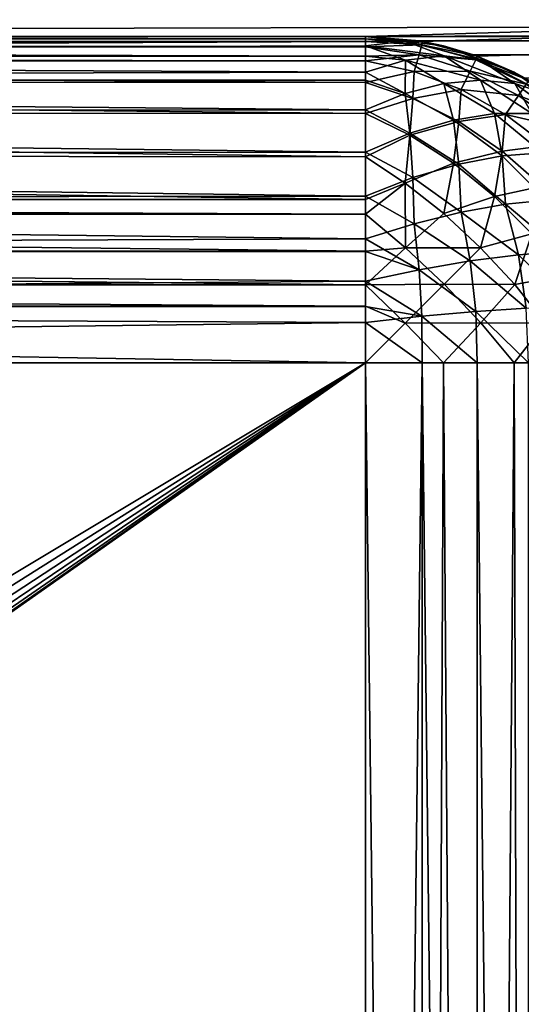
# Model space of a CAD drawing. Extents: x -547 to 547, y 0 to 578.
# Tile 213 of 256: x -351.06 to -349.52, y 564.04 to 567.05. Entities that reach past the tile are written whole.
import ezdxf

# ---------------------------------------------------------------- set-up
doc = ezdxf.new("R2010")
doc.units = 0
doc.header["$LTSCALE"] = 65.185185
for name, color, linetype in [('100', 7, 'CONTINUOUS'), ('101', 7, 'CONTINUOUS'), ('116', 7, 'CONTINUOUS'), ('120', 7, 'CONTINUOUS'), ('123', 7, 'CONTINUOUS'), ('127', 7, 'CONTINUOUS'), ('131', 7, 'CONTINUOUS'), ('135', 7, 'CONTINUOUS'), ('139', 7, 'CONTINUOUS'), ('143', 7, 'CONTINUOUS'), ('20', 7, 'CONTINUOUS'), ('3', 7, 'CONTINUOUS'), ('332', 7, 'CONTINUOUS'), ('335', 7, 'CONTINUOUS'), ('66', 7, 'CONTINUOUS'), ('67', 7, 'CONTINUOUS'), ('9', 7, 'CONTINUOUS'), ('92', 7, 'CONTINUOUS'), ('93', 7, 'CONTINUOUS'), ('94', 7, 'CONTINUOUS'), ('95', 7, 'CONTINUOUS'), ('96', 7, 'CONTINUOUS')]:
    doc.layers.add(name, color=color, linetype=linetype)

msp = doc.modelspace()

# ---------------------------------------------------------------- linework, layer by layer
at = {"layer": '100', "color": 7, "linetype": 'CONTINUOUS'}
for points in [[(-350, 566.9922, -49.0243), (-350, 567, -48.9), (-349.8264, 566.9848, -48.9), (-350, 566.9922, -49.0243)], [(-350, 566.9849, -49.0732), (-350, 566.9922, -49.0243), (-349.827, 566.9745, -49.0431), (-350, 566.9849, -49.0732)], [(-350, 566.9922, -49.0243), (-349.8264, 566.9848, -48.9), (-349.827, 566.9745, -49.0431), (-350, 566.9922, -49.0243)], [(-350, 566.968, -49.151), (-350, 566.9849, -49.0732), (-349.827, 566.9745, -49.0431), (-350, 566.968, -49.151)], [(-349.8264, 566.9848, -48.9), (-349.658, 566.9397, -48.9), (-349.827, 566.9745, -49.0431), (-349.8264, 566.9848, -48.9)], [(-350, 566.968, -49.151), (-349.827, 566.9745, -49.0431), (-349.8353, 566.9441, -49.1855), (-350, 566.968, -49.151)], [(-350, 566.9398, -49.2417), (-350, 566.968, -49.151), (-349.8353, 566.9441, -49.1855), (-350, 566.9398, -49.2417)], [(-349.827, 566.9745, -49.0431), (-349.6621, 566.9279, -49.0578), (-349.8353, 566.9441, -49.1855), (-349.827, 566.9745, -49.0431)], [(-349.827, 566.9745, -49.0431), (-349.658, 566.9397, -48.9), (-349.6621, 566.9279, -49.0578), (-349.827, 566.9745, -49.0431)], [(-350, 566.9251, -49.2798), (-350, 566.9398, -49.2417), (-349.8353, 566.9441, -49.1855), (-350, 566.9251, -49.2798)], [(-349.8504, 566.8924, -49.3257), (-350, 566.9251, -49.2798), (-349.8353, 566.9441, -49.1855), (-349.8504, 566.8924, -49.3257)], [(-350, 566.8594, -49.4113), (-350, 566.9251, -49.2798), (-349.8504, 566.8924, -49.3257), (-350, 566.8594, -49.4113)], [(-349.6789, 566.8939, -49.2129), (-349.8504, 566.8924, -49.3257), (-349.8353, 566.9441, -49.1855), (-349.6789, 566.8939, -49.2129)], [(-349.6621, 566.9279, -49.0578), (-349.6789, 566.8939, -49.2129), (-349.8353, 566.9441, -49.1855), (-349.6621, 566.9279, -49.0578)], [(-349.6621, 566.9279, -49.0578), (-349.5073, 566.8538, -49.0679), (-349.6789, 566.8939, -49.2129), (-349.6621, 566.9279, -49.0578)], [(-349.658, 566.9397, -48.9), (-349.5, 566.866, -48.9), (-349.6621, 566.9279, -49.0578), (-349.658, 566.9397, -48.9)], [(-349.6621, 566.9279, -49.0578), (-349.5, 566.866, -48.9), (-349.5073, 566.8538, -49.0679), (-349.6621, 566.9279, -49.0578)], [(-349.8545, 566.8103, -49.4677), (-350, 566.8594, -49.4113), (-349.8504, 566.8924, -49.3257), (-349.8545, 566.8103, -49.4677)], [(-349.707, 566.8372, -49.3618), (-349.8545, 566.8103, -49.4677), (-349.8504, 566.8924, -49.3257), (-349.707, 566.8372, -49.3618)], [(-349.707, 566.8372, -49.3618), (-349.8504, 566.8924, -49.3257), (-349.6789, 566.8939, -49.2129), (-349.707, 566.8372, -49.3618)], [(-349.5313, 566.8188, -49.2315), (-349.707, 566.8372, -49.3618), (-349.6789, 566.8939, -49.2129), (-349.5313, 566.8188, -49.2315)], [(-349.5073, 566.8538, -49.0679), (-349.5313, 566.8188, -49.2315), (-349.6789, 566.8939, -49.2129), (-349.5073, 566.8538, -49.0679)], [(-350, 566.7641, -49.5451), (-350, 566.8594, -49.4113), (-349.8545, 566.8103, -49.4677), (-350, 566.7641, -49.5451)], [(-349.7138, 566.7395, -49.5093), (-349.8545, 566.8103, -49.4677), (-349.707, 566.8372, -49.3618), (-349.7138, 566.7395, -49.5093)], [(-349.5709, 566.7612, -49.3863), (-349.7138, 566.7395, -49.5093), (-349.707, 566.8372, -49.3618), (-349.5709, 566.7612, -49.3863)], [(-349.5709, 566.7612, -49.3863), (-349.707, 566.8372, -49.3618), (-349.5313, 566.8188, -49.2315), (-349.5709, 566.7612, -49.3863)], [(-349.5073, 566.8538, -49.0679), (-349.367, 566.7546, -49.073), (-349.5313, 566.8188, -49.2315), (-349.5073, 566.8538, -49.0679)], [(-349.8634, 566.6973, -49.6037), (-350, 566.7641, -49.5451), (-349.8545, 566.8103, -49.4677), (-349.8634, 566.6973, -49.6037)], [(-349.7138, 566.7395, -49.5093), (-349.8634, 566.6973, -49.6037), (-349.8545, 566.8103, -49.4677), (-349.7138, 566.7395, -49.5093)], [(-349.3968, 566.721, -49.241), (-349.5709, 566.7612, -49.3863), (-349.5313, 566.8188, -49.2315), (-349.3968, 566.721, -49.241)], [(-349.367, 566.7546, -49.073), (-349.3968, 566.721, -49.241), (-349.5313, 566.8188, -49.2315), (-349.367, 566.7546, -49.073)], [(-350, 566.6312, -49.6757), (-350, 566.7641, -49.5451), (-349.8634, 566.6973, -49.6037), (-350, 566.6312, -49.6757)], [(-349.7306, 566.6119, -49.6437), (-349.8634, 566.6973, -49.6037), (-349.7138, 566.7395, -49.5093), (-349.7306, 566.6119, -49.6437)], [(-349.5806, 566.6491, -49.5346), (-349.7306, 566.6119, -49.6437), (-349.7138, 566.7395, -49.5093), (-349.5806, 566.6491, -49.5346)], [(-349.5806, 566.6491, -49.5346), (-349.7138, 566.7395, -49.5093), (-349.5709, 566.7612, -49.3863), (-349.5806, 566.6491, -49.5346)], [(-349.4455, 566.6661, -49.3987), (-349.5806, 566.6491, -49.5346), (-349.5709, 566.7612, -49.3863), (-349.4455, 566.6661, -49.3987)], [(-349.4455, 566.6661, -49.3987), (-349.5709, 566.7612, -49.3863), (-349.3968, 566.721, -49.241), (-349.4455, 566.6661, -49.3987)], [(-349.8781, 566.5509, -49.7256), (-350, 566.6312, -49.6757), (-349.8634, 566.6973, -49.6037), (-349.8781, 566.5509, -49.7256)], [(-349.7306, 566.6119, -49.6437), (-349.8781, 566.5509, -49.7256), (-349.8634, 566.6973, -49.6037), (-349.7306, 566.6119, -49.6437)], [(-349.605, 566.5102, -49.6639), (-349.7306, 566.6119, -49.6437), (-349.5806, 566.6491, -49.5346), (-349.605, 566.5102, -49.6639)], [(-349.4586, 566.5414, -49.5432), (-349.605, 566.5102, -49.6639), (-349.5806, 566.6491, -49.5346), (-349.4586, 566.5414, -49.5432)], [(-349.4586, 566.5414, -49.5432), (-349.5806, 566.6491, -49.5346), (-349.4455, 566.6661, -49.3987), (-349.4586, 566.5414, -49.5432)], [(-350, 566.5002, -49.7659), (-350, 566.6312, -49.6757), (-349.8781, 566.5509, -49.7256), (-350, 566.5002, -49.7659)], [(-349.7597, 566.4574, -49.7562), (-349.8781, 566.5509, -49.7256), (-349.7306, 566.6119, -49.6437), (-349.7597, 566.4574, -49.7562)], [(-349.605, 566.5102, -49.6639), (-349.7597, 566.4574, -49.7562), (-349.7306, 566.6119, -49.6437), (-349.605, 566.5102, -49.6639)], [(-350, 566.4553, -49.7903), (-350, 566.5002, -49.7659), (-349.8781, 566.5509, -49.7256), (-350, 566.4553, -49.7903)], [(-349.8772, 566.3531, -49.8275), (-350, 566.4553, -49.7903), (-349.8781, 566.5509, -49.7256), (-349.8772, 566.3531, -49.8275)], [(-349.7597, 566.4574, -49.7562), (-349.8772, 566.3531, -49.8275), (-349.8781, 566.5509, -49.7256), (-349.7597, 566.4574, -49.7562)], [(-349.4898, 566.395, -49.6639), (-349.605, 566.5102, -49.6639), (-349.4586, 566.5414, -49.5432), (-349.4898, 566.395, -49.6639)], [(-349.647, 566.353, -49.7665), (-349.7597, 566.4574, -49.7562), (-349.605, 566.5102, -49.6639), (-349.647, 566.353, -49.7665)], [(-349.4898, 566.395, -49.6639), (-349.647, 566.353, -49.7665), (-349.605, 566.5102, -49.6639), (-349.4898, 566.395, -49.6639)], [(-350, 566.3421, -49.8397), (-350, 566.4553, -49.7903), (-349.8772, 566.3531, -49.8275), (-350, 566.3421, -49.8397)], [(-349.647, 566.353, -49.7665), (-349.8772, 566.3531, -49.8275), (-349.7597, 566.4574, -49.7562), (-349.647, 566.353, -49.7665)], [(-349.5426, 566.2403, -49.7562), (-349.647, 566.353, -49.7665), (-349.4898, 566.395, -49.6639), (-349.5426, 566.2403, -49.7562)], [(-349.3881, 566.2694, -49.6437), (-349.5426, 566.2403, -49.7562), (-349.4898, 566.395, -49.6639), (-349.3881, 566.2694, -49.6437)], [(-350, 566.2394, -49.8709), (-350, 566.3421, -49.8397), (-349.8772, 566.3531, -49.8275), (-350, 566.2394, -49.8709)], [(-349.7589, 566.2411, -49.8401), (-350, 566.2394, -49.8709), (-349.8772, 566.3531, -49.8275), (-349.7589, 566.2411, -49.8401)], [(-349.7589, 566.2411, -49.8401), (-349.8772, 566.3531, -49.8275), (-349.647, 566.353, -49.7665), (-349.7589, 566.2411, -49.8401)], [(-349.5426, 566.2403, -49.7562), (-349.7589, 566.2411, -49.8401), (-349.647, 566.353, -49.7665), (-349.5426, 566.2403, -49.7562)], [(-349.4491, 566.1219, -49.7256), (-349.5426, 566.2403, -49.7562), (-349.3881, 566.2694, -49.6437), (-349.4491, 566.1219, -49.7256)], [(-349.8781, 566.1219, -49.885), (-350, 566.2394, -49.8709), (-349.7589, 566.2411, -49.8401), (-349.8781, 566.1219, -49.885)], [(-350, 566.1737, -49.8848), (-350, 566.2394, -49.8709), (-349.8781, 566.1219, -49.885), (-350, 566.1737, -49.8848)], [(-349.6469, 566.1228, -49.8275), (-349.8781, 566.1219, -49.885), (-349.7589, 566.2411, -49.8401), (-349.6469, 566.1228, -49.8275)], [(-349.6469, 566.1228, -49.8275), (-349.7589, 566.2411, -49.8401), (-349.5426, 566.2403, -49.7562), (-349.6469, 566.1228, -49.8275)], [(-349.4491, 566.1219, -49.7256), (-349.6469, 566.1228, -49.8275), (-349.5426, 566.2403, -49.7562), (-349.4491, 566.1219, -49.7256)], [(-350, 566, -49.9), (-350, 566.1737, -49.8848), (-349.8781, 566.1219, -49.885), (-350, 566, -49.9)], [(-349.7606, 566, -49.8709), (-350, 566, -49.9), (-349.8781, 566.1219, -49.885), (-349.7606, 566, -49.8709)], [(-349.7606, 566, -49.8709), (-349.8781, 566.1219, -49.885), (-349.6469, 566.1228, -49.8275), (-349.7606, 566, -49.8709)], [(-349.5447, 566, -49.7903), (-349.7606, 566, -49.8709), (-349.6469, 566.1228, -49.8275), (-349.5447, 566, -49.7903)], [(-349.5447, 566, -49.7903), (-349.6469, 566.1228, -49.8275), (-349.4491, 566.1219, -49.7256), (-349.5447, 566, -49.7903)], [(-349.357, 566, -49.6659), (-349.5447, 566, -49.7903), (-349.4491, 566.1219, -49.7256), (-349.357, 566, -49.6659)], [(-350, 566, -49.9), (-349.7606, 566, -49.8709), (-349.8263, 566, -49.8848), (-350, 566, -49.9)], [(-349.5447, 566, -49.7903), (-349.6579, 566, -49.8397), (-349.7606, 566, -49.8709), (-349.5447, 566, -49.7903)], [(-349.357, 566, -49.6659), (-349.4998, 566, -49.7659), (-349.5447, 566, -49.7903), (-349.357, 566, -49.6659)]]:
    msp.add_3dface(points, dxfattribs=at)
at = {"layer": '101', "color": 7, "linetype": 'CONTINUOUS'}
for points in [[(-350, 567, 41.9), (-349.7606, 566.9709, 41.9), (-349.8263, 566.9848, 41.9), (-350, 567, 41.9)], [(-349.7606, 566.9709, 41.9), (-350, 567, 41.9), (-349.8781, 566.985, 42.0219), (-349.7606, 566.9709, 41.9)], [(-350, 567, 41.9), (-350, 566.9848, 42.0737), (-349.8781, 566.985, 42.0219), (-350, 567, 41.9)], [(-350, 566.9848, 42.0737), (-350, 566.9709, 42.1394), (-349.8781, 566.985, 42.0219), (-350, 566.9848, 42.0737)], [(-349.8781, 566.985, 42.0219), (-350, 566.9709, 42.1394), (-349.7589, 566.9401, 42.1411), (-349.8781, 566.985, 42.0219)], [(-349.7606, 566.9709, 41.9), (-349.8781, 566.985, 42.0219), (-349.6469, 566.9275, 42.0228), (-349.7606, 566.9709, 41.9)], [(-349.6469, 566.9275, 42.0228), (-349.8781, 566.985, 42.0219), (-349.7589, 566.9401, 42.1411), (-349.6469, 566.9275, 42.0228)], [(-350, 566.9709, 42.1394), (-350, 566.9397, 42.2421), (-349.8772, 566.9275, 42.2531), (-350, 566.9709, 42.1394)], [(-349.7589, 566.9401, 42.1411), (-350, 566.9709, 42.1394), (-349.8772, 566.9275, 42.2531), (-349.7589, 566.9401, 42.1411)], [(-349.5447, 566.8903, 41.9), (-349.6579, 566.9397, 41.9), (-349.7606, 566.9709, 41.9), (-349.5447, 566.8903, 41.9)], [(-349.5447, 566.8903, 41.9), (-349.7606, 566.9709, 41.9), (-349.6469, 566.9275, 42.0228), (-349.5447, 566.8903, 41.9)], [(-350, 566.9397, 42.2421), (-350, 566.8903, 42.3553), (-349.8772, 566.9275, 42.2531), (-350, 566.9397, 42.2421)], [(-349.8772, 566.9275, 42.2531), (-350, 566.8903, 42.3553), (-349.8781, 566.8256, 42.4509), (-349.8772, 566.9275, 42.2531)], [(-349.7597, 566.8562, 42.3574), (-349.8772, 566.9275, 42.2531), (-349.8781, 566.8256, 42.4509), (-349.7597, 566.8562, 42.3574)], [(-349.7589, 566.9401, 42.1411), (-349.8772, 566.9275, 42.2531), (-349.647, 566.8665, 42.253), (-349.7589, 566.9401, 42.1411)], [(-349.647, 566.8665, 42.253), (-349.8772, 566.9275, 42.2531), (-349.7597, 566.8562, 42.3574), (-349.647, 566.8665, 42.253)], [(-349.6469, 566.9275, 42.0228), (-349.7589, 566.9401, 42.1411), (-349.5426, 566.8562, 42.1403), (-349.6469, 566.9275, 42.0228)], [(-349.5426, 566.8562, 42.1403), (-349.7589, 566.9401, 42.1411), (-349.647, 566.8665, 42.253), (-349.5426, 566.8562, 42.1403)], [(-349.5447, 566.8903, 41.9), (-349.6469, 566.9275, 42.0228), (-349.4491, 566.8256, 42.0219), (-349.5447, 566.8903, 41.9)], [(-349.4491, 566.8256, 42.0219), (-349.6469, 566.9275, 42.0228), (-349.5426, 566.8562, 42.1403), (-349.4491, 566.8256, 42.0219)], [(-350, 566.8903, 42.3553), (-350, 566.8659, 42.4002), (-349.8781, 566.8256, 42.4509), (-350, 566.8903, 42.3553)], [(-349.357, 566.7659, 41.9), (-349.4998, 566.8659, 41.9), (-349.5447, 566.8903, 41.9), (-349.357, 566.7659, 41.9)], [(-349.357, 566.7659, 41.9), (-349.5447, 566.8903, 41.9), (-349.4491, 566.8256, 42.0219), (-349.357, 566.7659, 41.9)], [(-350, 566.8659, 42.4002), (-350, 566.7757, 42.5312), (-349.8781, 566.8256, 42.4509), (-350, 566.8659, 42.4002)], [(-349.647, 566.8665, 42.253), (-349.7597, 566.8562, 42.3574), (-349.605, 566.7639, 42.4102), (-349.647, 566.8665, 42.253)], [(-349.5426, 566.8562, 42.1403), (-349.647, 566.8665, 42.253), (-349.4898, 566.7639, 42.295), (-349.5426, 566.8562, 42.1403)], [(-349.4898, 566.7639, 42.295), (-349.647, 566.8665, 42.253), (-349.605, 566.7639, 42.4102), (-349.4898, 566.7639, 42.295)], [(-349.7597, 566.8562, 42.3574), (-349.8781, 566.8256, 42.4509), (-349.7306, 566.7437, 42.5119), (-349.7597, 566.8562, 42.3574)], [(-349.605, 566.7639, 42.4102), (-349.7597, 566.8562, 42.3574), (-349.7306, 566.7437, 42.5119), (-349.605, 566.7639, 42.4102)], [(-349.4491, 566.8256, 42.0219), (-349.5426, 566.8562, 42.1403), (-349.3881, 566.7437, 42.1694), (-349.4491, 566.8256, 42.0219)], [(-349.3881, 566.7437, 42.1694), (-349.5426, 566.8562, 42.1403), (-349.4898, 566.7639, 42.295), (-349.3881, 566.7437, 42.1694)], [(-349.8781, 566.8256, 42.4509), (-350, 566.7757, 42.5312), (-349.8634, 566.7037, 42.5973), (-349.8781, 566.8256, 42.4509)], [(-349.7306, 566.7437, 42.5119), (-349.8781, 566.8256, 42.4509), (-349.8634, 566.7037, 42.5973), (-349.7306, 566.7437, 42.5119)], [(-350, 566.7757, 42.5312), (-350, 566.6451, 42.6641), (-349.8634, 566.7037, 42.5973), (-350, 566.7757, 42.5312)], [(-349.7306, 566.7437, 42.5119), (-349.8634, 566.7037, 42.5973), (-349.7138, 566.6093, 42.6395), (-349.7306, 566.7437, 42.5119)], [(-349.605, 566.7639, 42.4102), (-349.7306, 566.7437, 42.5119), (-349.5806, 566.6346, 42.5491), (-349.605, 566.7639, 42.4102)], [(-349.5806, 566.6346, 42.5491), (-349.7306, 566.7437, 42.5119), (-349.7138, 566.6093, 42.6395), (-349.5806, 566.6346, 42.5491)], [(-349.4898, 566.7639, 42.295), (-349.605, 566.7639, 42.4102), (-349.4586, 566.6432, 42.4414), (-349.4898, 566.7639, 42.295)], [(-349.4586, 566.6432, 42.4414), (-349.605, 566.7639, 42.4102), (-349.5806, 566.6346, 42.5491), (-349.4586, 566.6432, 42.4414)], [(-349.8634, 566.7037, 42.5973), (-350, 566.6451, 42.6641), (-349.8545, 566.5677, 42.7103), (-349.8634, 566.7037, 42.5973)], [(-349.7138, 566.6093, 42.6395), (-349.8634, 566.7037, 42.5973), (-349.8545, 566.5677, 42.7103), (-349.7138, 566.6093, 42.6395)], [(-350, 566.6451, 42.6641), (-350, 566.5113, 42.7594), (-349.8545, 566.5677, 42.7103), (-350, 566.6451, 42.6641)], [(-349.5806, 566.6346, 42.5491), (-349.7138, 566.6093, 42.6395), (-349.5709, 566.4863, 42.6612), (-349.5806, 566.6346, 42.5491)], [(-349.4586, 566.6432, 42.4414), (-349.5806, 566.6346, 42.5491), (-349.4455, 566.4987, 42.5661), (-349.4586, 566.6432, 42.4414)], [(-349.4455, 566.4987, 42.5661), (-349.5806, 566.6346, 42.5491), (-349.5709, 566.4863, 42.6612), (-349.4455, 566.4987, 42.5661)], [(-349.7138, 566.6093, 42.6395), (-349.8545, 566.5677, 42.7103), (-349.707, 566.4618, 42.7372), (-349.7138, 566.6093, 42.6395)], [(-349.5709, 566.4863, 42.6612), (-349.7138, 566.6093, 42.6395), (-349.707, 566.4618, 42.7372), (-349.5709, 566.4863, 42.6612)], [(-349.8545, 566.5677, 42.7103), (-350, 566.5113, 42.7594), (-349.8504, 566.4257, 42.7924), (-349.8545, 566.5677, 42.7103)], [(-349.707, 566.4618, 42.7372), (-349.8545, 566.5677, 42.7103), (-349.8504, 566.4257, 42.7924), (-349.707, 566.4618, 42.7372)], [(-350, 566.5113, 42.7594), (-350, 566.3798, 42.8251), (-349.8504, 566.4257, 42.7924), (-350, 566.5113, 42.7594)], [(-349.4455, 566.4987, 42.5661), (-349.5709, 566.4863, 42.6612), (-349.3968, 566.341, 42.621), (-349.4455, 566.4987, 42.5661)], [(-349.5709, 566.4863, 42.6612), (-349.707, 566.4618, 42.7372), (-349.5313, 566.3315, 42.7188), (-349.5709, 566.4863, 42.6612)], [(-349.3968, 566.341, 42.621), (-349.5709, 566.4863, 42.6612), (-349.5313, 566.3315, 42.7188), (-349.3968, 566.341, 42.621)], [(-349.707, 566.4618, 42.7372), (-349.8504, 566.4257, 42.7924), (-349.6789, 566.3129, 42.7939), (-349.707, 566.4618, 42.7372)], [(-349.5313, 566.3315, 42.7188), (-349.707, 566.4618, 42.7372), (-349.6789, 566.3129, 42.7939), (-349.5313, 566.3315, 42.7188)], [(-349.8504, 566.4257, 42.7924), (-350, 566.3798, 42.8251), (-349.8353, 566.2855, 42.8441), (-349.8504, 566.4257, 42.7924)], [(-349.6789, 566.3129, 42.7939), (-349.8504, 566.4257, 42.7924), (-349.8353, 566.2855, 42.8441), (-349.6789, 566.3129, 42.7939)], [(-350, 566.3798, 42.8251), (-350, 566.3417, 42.8398), (-349.8353, 566.2855, 42.8441), (-350, 566.3798, 42.8251)], [(-350, 566.3417, 42.8398), (-350, 566.251, 42.868), (-349.8353, 566.2855, 42.8441), (-350, 566.3417, 42.8398)], [(-349.5313, 566.3315, 42.7188), (-349.6789, 566.3129, 42.7939), (-349.5073, 566.1679, 42.7538), (-349.5313, 566.3315, 42.7188)], [(-349.3968, 566.341, 42.621), (-349.5313, 566.3315, 42.7188), (-349.367, 566.173, 42.6546), (-349.3968, 566.341, 42.621)], [(-349.367, 566.173, 42.6546), (-349.5313, 566.3315, 42.7188), (-349.5073, 566.1679, 42.7538), (-349.367, 566.173, 42.6546)], [(-349.6789, 566.3129, 42.7939), (-349.8353, 566.2855, 42.8441), (-349.6621, 566.1578, 42.8279), (-349.6789, 566.3129, 42.7939)], [(-349.5073, 566.1679, 42.7538), (-349.6789, 566.3129, 42.7939), (-349.6621, 566.1578, 42.8279), (-349.5073, 566.1679, 42.7538)], [(-349.8353, 566.2855, 42.8441), (-350, 566.251, 42.868), (-349.827, 566.1431, 42.8745), (-349.8353, 566.2855, 42.8441)], [(-349.6621, 566.1578, 42.8279), (-349.8353, 566.2855, 42.8441), (-349.827, 566.1431, 42.8745), (-349.6621, 566.1578, 42.8279)], [(-350, 566.251, 42.868), (-350, 566.1732, 42.8849), (-349.827, 566.1431, 42.8745), (-350, 566.251, 42.868)], [(-350, 566.1732, 42.8849), (-350, 566.1243, 42.8922), (-349.827, 566.1431, 42.8745), (-350, 566.1732, 42.8849)], [(-349.5, 566, 42.766), (-349.5073, 566.1679, 42.7538), (-349.6621, 566.1578, 42.8279), (-349.5, 566, 42.766)], [(-350, 566.1243, 42.8922), (-349.8264, 566, 42.8848), (-349.827, 566.1431, 42.8745), (-350, 566.1243, 42.8922)], [(-349.658, 566, 42.8397), (-349.6621, 566.1578, 42.8279), (-349.827, 566.1431, 42.8745), (-349.658, 566, 42.8397)], [(-349.8264, 566, 42.8848), (-349.658, 566, 42.8397), (-349.827, 566.1431, 42.8745), (-349.8264, 566, 42.8848)], [(-349.658, 566, 42.8397), (-349.5, 566, 42.766), (-349.6621, 566.1578, 42.8279), (-349.658, 566, 42.8397)], [(-350, 566, 42.9), (-349.8264, 566, 42.8848), (-350, 566.1243, 42.8922), (-350, 566, 42.9)]]:
    msp.add_3dface(points, dxfattribs=at)
at = {"layer": '116', "color": 7, "linetype": 'CONTINUOUS'}
for points in [[(-77.5, 575, -40.6), (-360, 567, -40.6), (-527.8, 575, -40.6), (-77.5, 575, -40.6)], [(-350, 567, -40.6), (-360, 567, -40.6), (-77.5, 575, -40.6), (-350, 567, -40.6)], [(-349.8264, 566.9848, -40.6), (-350, 567, -40.6), (-77.5, 575, -40.6), (-349.8264, 566.9848, -40.6)], [(-349.658, 566.9397, -40.6), (-349.8264, 566.9848, -40.6), (-77.5, 575, -40.6), (-349.658, 566.9397, -40.6)], [(-349.5, 566.866, -40.6), (-349.658, 566.9397, -40.6), (-77.5, 575, -40.6), (-349.5, 566.866, -40.6)]]:
    msp.add_3dface(points, dxfattribs=at)
at = {"layer": '120', "color": 7, "linetype": 'CONTINUOUS'}
for points in [[(372.8, 568.9691, -36.1796), (-527.8, 568.9691, -36.1796), (-360, 567, -37.1518), (372.8, 568.9691, -36.1796)], [(-360, 567, -37.1518), (-350, 567, -37.1518), (372.8, 568.9691, -36.1796), (-360, 567, -37.1518)], [(-350, 567, -37.1518), (350, 567, -37.1518), (372.8, 568.9691, -36.1796), (-350, 567, -37.1518)], [(350, 567, -37.1518), (-350, 567, -37.1518), (-349.8339, 566.9861, -37.1581), (350, 567, -37.1518)], [(349.8339, 566.9861, -37.1581), (350, 567, -37.1518), (-349.8339, 566.9861, -37.1581), (349.8339, 566.9861, -37.1581)], [(349.8339, 566.9861, -37.1581), (-349.8339, 566.9861, -37.1581), (-349.6684, 566.9434, -37.1774), (349.8339, 566.9861, -37.1581)], [(349.6684, 566.9434, -37.1774), (349.8339, 566.9861, -37.1581), (-349.6684, 566.9434, -37.1774), (349.6684, 566.9434, -37.1774)], [(349.6684, 566.9434, -37.1774), (-349.6684, 566.9434, -37.1774), (-349.5135, 566.8737, -37.2089), (349.6684, 566.9434, -37.1774)]]:
    msp.add_3dface(points, dxfattribs=at)
at = {"layer": '123', "color": 7, "linetype": 'CONTINUOUS'}
for points in [[(-77.5, 575, -20.6), (-360, 567, -20.6), (-527.8, 575, -20.6), (-77.5, 575, -20.6)], [(-350, 567, -20.6), (-360, 567, -20.6), (-77.5, 575, -20.6), (-350, 567, -20.6)], [(-349.8264, 566.9848, -20.6), (-350, 567, -20.6), (-77.5, 575, -20.6), (-349.8264, 566.9848, -20.6)], [(-349.658, 566.9397, -20.6), (-349.8264, 566.9848, -20.6), (-77.5, 575, -20.6), (-349.658, 566.9397, -20.6)], [(-349.5, 566.866, -20.6), (-349.658, 566.9397, -20.6), (-77.5, 575, -20.6), (-349.5, 566.866, -20.6)]]:
    msp.add_3dface(points, dxfattribs=at)
at = {"layer": '127', "color": 7, "linetype": 'CONTINUOUS'}
for points in [[(372.8, 568.9691, -16.1796), (-527.8, 568.9691, -16.1796), (-360, 567, -17.1518), (372.8, 568.9691, -16.1796)], [(-360, 567, -17.1518), (-350, 567, -17.1518), (372.8, 568.9691, -16.1796), (-360, 567, -17.1518)], [(-350, 567, -17.1518), (350, 567, -17.1518), (372.8, 568.9691, -16.1796), (-350, 567, -17.1518)], [(350, 567, -17.1518), (-350, 567, -17.1518), (-349.8339, 566.9861, -17.1581), (350, 567, -17.1518)], [(349.8339, 566.9861, -17.1581), (350, 567, -17.1518), (-349.8339, 566.9861, -17.1581), (349.8339, 566.9861, -17.1581)], [(349.8339, 566.9861, -17.1581), (-349.8339, 566.9861, -17.1581), (-349.6684, 566.9434, -17.1774), (349.8339, 566.9861, -17.1581)], [(349.6684, 566.9434, -17.1774), (349.8339, 566.9861, -17.1581), (-349.6684, 566.9434, -17.1774), (349.6684, 566.9434, -17.1774)], [(349.6684, 566.9434, -17.1774), (-349.6684, 566.9434, -17.1774), (-349.5135, 566.8737, -17.2089), (349.6684, 566.9434, -17.1774)]]:
    msp.add_3dface(points, dxfattribs=at)
at = {"layer": '131', "color": 7, "linetype": 'CONTINUOUS'}
for points in [[(-77.5, 575, -0.6), (-360, 567, -0.6), (-527.8, 575, -0.6), (-77.5, 575, -0.6)], [(-350, 567, -0.6), (-360, 567, -0.6), (-77.5, 575, -0.6), (-350, 567, -0.6)], [(-349.8264, 566.9848, -0.6), (-350, 567, -0.6), (-77.5, 575, -0.6), (-349.8264, 566.9848, -0.6)], [(-349.658, 566.9397, -0.6), (-349.8264, 566.9848, -0.6), (-77.5, 575, -0.6), (-349.658, 566.9397, -0.6)], [(-349.5, 566.866, -0.6), (-349.658, 566.9397, -0.6), (-77.5, 575, -0.6), (-349.5, 566.866, -0.6)]]:
    msp.add_3dface(points, dxfattribs=at)
at = {"layer": '135', "color": 7, "linetype": 'CONTINUOUS'}
for points in [[(372.8, 568.9691, 3.8204), (-527.8, 568.9691, 3.8204), (-360, 567, 2.8482), (372.8, 568.9691, 3.8204)], [(-360, 567, 2.8482), (-350, 567, 2.8482), (372.8, 568.9691, 3.8204), (-360, 567, 2.8482)], [(-350, 567, 2.8482), (350, 567, 2.8482), (372.8, 568.9691, 3.8204), (-350, 567, 2.8482)], [(350, 567, 2.8482), (-350, 567, 2.8482), (-349.8339, 566.9861, 2.8419), (350, 567, 2.8482)], [(349.8339, 566.9861, 2.8419), (350, 567, 2.8482), (-349.8339, 566.9861, 2.8419), (349.8339, 566.9861, 2.8419)], [(349.8339, 566.9861, 2.8419), (-349.8339, 566.9861, 2.8419), (-349.6684, 566.9434, 2.8226), (349.8339, 566.9861, 2.8419)], [(349.6684, 566.9434, 2.8226), (349.8339, 566.9861, 2.8419), (-349.6684, 566.9434, 2.8226), (349.6684, 566.9434, 2.8226)], [(349.6684, 566.9434, 2.8226), (-349.6684, 566.9434, 2.8226), (-349.5135, 566.8737, 2.7911), (349.6684, 566.9434, 2.8226)]]:
    msp.add_3dface(points, dxfattribs=at)
at = {"layer": '139', "color": 7, "linetype": 'CONTINUOUS'}
for points in [[(-77.5, 575, 19.4), (-360, 567, 19.4), (-527.8, 575, 19.4), (-77.5, 575, 19.4)], [(-350, 567, 19.4), (-360, 567, 19.4), (-77.5, 575, 19.4), (-350, 567, 19.4)], [(-349.8264, 566.9848, 19.4), (-350, 567, 19.4), (-77.5, 575, 19.4), (-349.8264, 566.9848, 19.4)], [(-349.658, 566.9397, 19.4), (-349.8264, 566.9848, 19.4), (-77.5, 575, 19.4), (-349.658, 566.9397, 19.4)], [(-349.5, 566.866, 19.4), (-349.658, 566.9397, 19.4), (-77.5, 575, 19.4), (-349.5, 566.866, 19.4)]]:
    msp.add_3dface(points, dxfattribs=at)
at = {"layer": '143', "color": 7, "linetype": 'CONTINUOUS'}
for points in [[(372.8, 568.9691, 23.8204), (-527.8, 568.9691, 23.8204), (-360, 567, 22.8482), (372.8, 568.9691, 23.8204)], [(-360, 567, 22.8482), (-350, 567, 22.8482), (372.8, 568.9691, 23.8204), (-360, 567, 22.8482)], [(-350, 567, 22.8482), (350, 567, 22.8482), (372.8, 568.9691, 23.8204), (-350, 567, 22.8482)], [(350, 567, 22.8482), (-350, 567, 22.8482), (-349.8339, 566.9861, 22.8419), (350, 567, 22.8482)], [(349.8339, 566.9861, 22.8419), (350, 567, 22.8482), (-349.8339, 566.9861, 22.8419), (349.8339, 566.9861, 22.8419)], [(349.8339, 566.9861, 22.8419), (-349.8339, 566.9861, 22.8419), (-349.6684, 566.9434, 22.8226), (349.8339, 566.9861, 22.8419)], [(349.6684, 566.9434, 22.8226), (349.8339, 566.9861, 22.8419), (-349.6684, 566.9434, 22.8226), (349.6684, 566.9434, 22.8226)], [(349.6684, 566.9434, 22.8226), (-349.6684, 566.9434, 22.8226), (-349.5135, 566.8737, 22.7911), (349.6684, 566.9434, 22.8226)]]:
    msp.add_3dface(points, dxfattribs=at)
at = {"layer": '20', "color": 7, "linetype": 'CONTINUOUS'}
for points in [[(-530.5, 551.5, 42.9), (-545.5, 577.8, 42.9), (-349, 9.5, 42.9), (-530.5, 551.5, 42.9)], [(-545.5, 577.8, 42.9), (-545.5, 1.5, 42.9), (-349, 9.5, 42.9), (-545.5, 577.8, 42.9)], [(-360, 566, 42.9), (-350, 551.5, 42.9), (-350, 566, 42.9), (-360, 566, 42.9)], [(-350, 551.5, 42.9), (-360, 566, 42.9), (-349, 9.5, 42.9), (-350, 551.5, 42.9)], [(-360, 566, 42.9), (-360, 560, 42.9), (-349, 9.5, 42.9), (-360, 566, 42.9)]]:
    msp.add_3dface(points, dxfattribs=at)
at = {"layer": '3', "color": 7, "linetype": 'CONTINUOUS'}
for points in [[(528.7, 1.5, -68), (-528.7, 1.5, -68), (528.7, 576.5, -68), (528.7, 1.5, -68)], [(528.7, 576.5, -68), (-528.7, 1.5, -68), (-528.7, 576.5, -68), (528.7, 576.5, -68)]]:
    msp.add_3dface(points, dxfattribs=at)
at = {"layer": '332', "color": 7, "linetype": 'CONTINUOUS'}
for points in [[(-525, 576.5, 68), (-525, 1.5, 68), (-229.5, 12, 68), (-525, 576.5, 68)], [(-525, 576.5, 68), (-229.5, 12, 68), (-229.5, 29, 68), (-525, 576.5, 68)], [(-525, 576.5, 68), (-229.5, 29, 68), (-229.5, 46, 68), (-525, 576.5, 68)], [(-525, 576.5, 68), (-229.5, 46, 68), (-229.5, 63, 68), (-525, 576.5, 68)], [(-525, 576.5, 68), (-229.5, 63, 68), (-229.5, 80, 68), (-525, 576.5, 68)], [(-525, 576.5, 68), (-69.5, 80, 68), (-69.5, 97, 68), (-525, 576.5, 68)], [(-69.5, 80, 68), (-525, 576.5, 68), (-94.3747, 105.9547, 68), (-69.5, 80, 68)], [(-525, 576.5, 68), (-229.5, 80, 68), (-229.5, 97, 68), (-525, 576.5, 68)], [(-63.1304, 107, 68), (-525, 576.5, 68), (-63.5919, 106.9694, 68), (-63.1304, 107, 68)], [(-525, 576.5, 68), (-63.1304, 107, 68), (0, 576.5, 68), (-525, 576.5, 68)], [(-63.5919, 106.9694, 68), (-525, 576.5, 68), (-64.0454, 106.8783, 68), (-63.5919, 106.9694, 68)], [(-64.0454, 106.8783, 68), (-525, 576.5, 68), (-64.4829, 106.7281, 68), (-64.0454, 106.8783, 68)], [(-64.4829, 106.7281, 68), (-525, 576.5, 68), (-64.8968, 106.5216, 68), (-64.4829, 106.7281, 68)], [(-64.8968, 106.5216, 68), (-525, 576.5, 68), (-65.2798, 106.2622, 68), (-64.8968, 106.5216, 68)], [(-65.2798, 106.2622, 68), (-525, 576.5, 68), (-65.6253, 105.9547, 68), (-65.2798, 106.2622, 68)], [(-65.6253, 105.9547, 68), (-525, 576.5, 68), (-65.9272, 105.6042, 68), (-65.6253, 105.9547, 68)], [(-65.9272, 105.6042, 68), (-525, 576.5, 68), (-66.1803, 105.217, 68), (-65.9272, 105.6042, 68)], [(-66.1803, 105.217, 68), (-525, 576.5, 68), (-66.3801, 104.7999, 68), (-66.1803, 105.217, 68)], [(-66.3801, 104.7999, 68), (-525, 576.5, 68), (-69.5, 97, 68), (-66.3801, 104.7999, 68)], [(-94.3747, 105.9547, 68), (-525, 576.5, 68), (-94.7202, 106.2622, 68), (-94.3747, 105.9547, 68)], [(-94.7202, 106.2622, 68), (-525, 576.5, 68), (-95.1032, 106.5216, 68), (-94.7202, 106.2622, 68)], [(-95.1032, 106.5216, 68), (-525, 576.5, 68), (-95.5171, 106.7281, 68), (-95.1032, 106.5216, 68)], [(-95.5171, 106.7281, 68), (-525, 576.5, 68), (-95.9546, 106.8783, 68), (-95.5171, 106.7281, 68)], [(-95.9546, 106.8783, 68), (-525, 576.5, 68), (-96.4081, 106.9694, 68), (-95.9546, 106.8783, 68)], [(-96.4081, 106.9694, 68), (-525, 576.5, 68), (-96.8696, 107, 68), (-96.4081, 106.9694, 68)], [(-96.8696, 107, 68), (-525, 576.5, 68), (-223.1304, 107, 68), (-96.8696, 107, 68)], [(-223.1304, 107, 68), (-525, 576.5, 68), (-223.5919, 106.9694, 68), (-223.1304, 107, 68)], [(-223.5919, 106.9694, 68), (-525, 576.5, 68), (-224.0454, 106.8783, 68), (-223.5919, 106.9694, 68)], [(-224.0454, 106.8783, 68), (-525, 576.5, 68), (-224.4829, 106.7281, 68), (-224.0454, 106.8783, 68)], [(-224.4829, 106.7281, 68), (-525, 576.5, 68), (-224.8968, 106.5216, 68), (-224.4829, 106.7281, 68)], [(-224.8968, 106.5216, 68), (-525, 576.5, 68), (-225.2798, 106.2622, 68), (-224.8968, 106.5216, 68)], [(-225.2798, 106.2622, 68), (-525, 576.5, 68), (-225.6253, 105.9547, 68), (-225.2798, 106.2622, 68)], [(-225.6253, 105.9547, 68), (-525, 576.5, 68), (-225.9272, 105.6042, 68), (-225.6253, 105.9547, 68)], [(-225.9272, 105.6042, 68), (-525, 576.5, 68), (-226.1803, 105.217, 68), (-225.9272, 105.6042, 68)], [(-226.1803, 105.217, 68), (-525, 576.5, 68), (-226.3801, 104.7999, 68), (-226.1803, 105.217, 68)], [(-226.3801, 104.7999, 68), (-525, 576.5, 68), (-229.5, 97, 68), (-226.3801, 104.7999, 68)]]:
    msp.add_3dface(points, dxfattribs=at)
at = {"layer": '335', "color": 7, "linetype": 'CONTINUOUS'}
for points in [[(-545.5, 576.5, 43), (-349, 551.5, 43), (-545.5, 1.5, 43), (-545.5, 576.5, 43)], [(-349, 551.5, 43), (-545.5, 576.5, 43), (545.5, 576.5, 43), (-349, 551.5, 43)]]:
    msp.add_3dface(points, dxfattribs=at)
at = {"layer": '66', "color": 7, "linetype": 'CONTINUOUS'}
for points in [[(-350, 566, -49.9), (-350, 551.5, -49.9), (-360.8246, 558.3818, -49.9), (-350, 566, -49.9)], [(-360.5858, 558.5858, -49.9), (-350, 566, -49.9), (-360.8246, 558.3818, -49.9), (-360.5858, 558.5858, -49.9)], [(-360.3818, 558.8247, -49.9), (-350, 566, -49.9), (-360.5858, 558.5858, -49.9), (-360.3818, 558.8247, -49.9)], [(-360.2178, 559.0925, -49.9), (-350, 566, -49.9), (-360.3818, 558.8247, -49.9), (-360.2178, 559.0925, -49.9)], [(-360.0977, 559.3826, -49.9), (-350, 566, -49.9), (-360.2178, 559.0925, -49.9), (-360.0977, 559.3826, -49.9)], [(-360.0245, 559.6881, -49.9), (-350, 566, -49.9), (-360.0977, 559.3826, -49.9), (-360.0245, 559.6881, -49.9)], [(-360, 560, -49.9), (-350, 566, -49.9), (-360.0245, 559.6881, -49.9), (-360, 560, -49.9)], [(-360, 566, -49.9), (-350, 566, -49.9), (-360, 560, -49.9), (-360, 566, -49.9)]]:
    msp.add_3dface(points, dxfattribs=at)
at = {"layer": '67', "color": 7, "linetype": 'CONTINUOUS'}
for points in [[(-360, 567, -40.6), (-350, 567, -40.6), (-350, 567, -48.9), (-360, 567, -40.6)], [(-360, 567, -48.9), (-360, 567, -40.6), (-350, 567, -48.9), (-360, 567, -48.9)], [(-360, 567, -20.6), (-350, 567, -20.6), (-350, 567, -37.1518), (-360, 567, -20.6)], [(-360, 567, -37.1518), (-360, 567, -20.6), (-350, 567, -37.1518), (-360, 567, -37.1518)], [(-360, 567, -0.6), (-350, 567, -0.6), (-350, 567, -17.1518), (-360, 567, -0.6)], [(-360, 567, -17.1518), (-360, 567, -0.6), (-350, 567, -17.1518), (-360, 567, -17.1518)], [(-360, 567, 19.4), (-350, 567, 19.4), (-350, 567, 2.8482), (-360, 567, 19.4)], [(-360, 567, 2.8482), (-360, 567, 19.4), (-350, 567, 2.8482), (-360, 567, 2.8482)], [(-350, 567, 22.8482), (-360, 567, 22.8482), (-360, 567, 41.9), (-350, 567, 22.8482)], [(-350, 567, 41.9), (-350, 567, 22.8482), (-360, 567, 41.9), (-350, 567, 41.9)]]:
    msp.add_3dface(points, dxfattribs=at)
at = {"layer": '9', "color": 7, "linetype": 'CONTINUOUS'}
for points in [[(-528.7, 551.5, -50), (-349, 551.5, -50), (-528.7, 576.5, -50), (-528.7, 551.5, -50)], [(-349, 551.5, -50), (349, 551.5, -50), (-528.7, 576.5, -50), (-349, 551.5, -50)], [(349, 551.5, -50), (528.7, 551.5, -50), (-528.7, 576.5, -50), (349, 551.5, -50)], [(-528.7, 576.5, -50), (528.7, 551.5, -50), (528.7, 576.5, -50), (-528.7, 576.5, -50)]]:
    msp.add_3dface(points, dxfattribs=at)
at = {"layer": '92', "color": 7, "linetype": 'CONTINUOUS'}
for points in [[(-360, 567, -48.9), (-350, 567, -48.9), (-350, 566.9922, -49.0243), (-360, 567, -48.9)], [(-360, 567, -48.9), (-350, 566.9922, -49.0243), (-360, 566.9922, -49.0243), (-360, 567, -48.9)], [(-350, 566.9922, -49.0243), (-350, 566.9849, -49.0732), (-360, 566.9922, -49.0243), (-350, 566.9922, -49.0243)], [(-360, 566.9922, -49.0243), (-350, 566.9849, -49.0732), (-360, 566.9849, -49.0732), (-360, 566.9922, -49.0243)], [(-350, 566.9849, -49.0732), (-350, 566.968, -49.151), (-360, 566.9849, -49.0732), (-350, 566.9849, -49.0732)], [(-360, 566.9849, -49.0732), (-350, 566.968, -49.151), (-360, 566.968, -49.151), (-360, 566.9849, -49.0732)], [(-350, 566.968, -49.151), (-350, 566.9398, -49.2417), (-360, 566.968, -49.151), (-350, 566.968, -49.151)], [(-360, 566.968, -49.151), (-350, 566.9398, -49.2417), (-360, 566.9398, -49.2417), (-360, 566.968, -49.151)], [(-350, 566.9398, -49.2417), (-350, 566.9251, -49.2798), (-360, 566.9398, -49.2417), (-350, 566.9398, -49.2417)], [(-360, 566.9398, -49.2417), (-350, 566.9251, -49.2798), (-360, 566.9251, -49.2798), (-360, 566.9398, -49.2417)], [(-350, 566.9251, -49.2798), (-350, 566.8594, -49.4113), (-360, 566.9251, -49.2798), (-350, 566.9251, -49.2798)], [(-360, 566.9251, -49.2798), (-350, 566.8594, -49.4113), (-360, 566.8662, -49.3997), (-360, 566.9251, -49.2798)], [(-350, 566.8594, -49.4113), (-350, 566.7641, -49.5451), (-360, 566.8662, -49.3997), (-350, 566.8594, -49.4113)], [(-360, 566.8662, -49.3997), (-350, 566.7641, -49.5451), (-360, 566.7662, -49.5426), (-360, 566.8662, -49.3997)], [(-350, 566.7641, -49.5451), (-350, 566.6312, -49.6757), (-360, 566.7662, -49.5426), (-350, 566.7641, -49.5451)], [(-360, 566.7662, -49.5426), (-350, 566.6312, -49.6757), (-360, 566.643, -49.6659), (-360, 566.7662, -49.5426)], [(-350, 566.6312, -49.6757), (-350, 566.5002, -49.7659), (-360, 566.643, -49.6659), (-350, 566.6312, -49.6757)], [(-360, 566.643, -49.6659), (-350, 566.5002, -49.7659), (-360, 566.5002, -49.7659), (-360, 566.643, -49.6659)], [(-350, 566.5002, -49.7659), (-350, 566.4553, -49.7903), (-360, 566.5002, -49.7659), (-350, 566.5002, -49.7659)], [(-360, 566.5002, -49.7659), (-350, 566.4553, -49.7903), (-360, 566.4553, -49.7903), (-360, 566.5002, -49.7659)], [(-350, 566.4553, -49.7903), (-350, 566.3421, -49.8397), (-360, 566.4553, -49.7903), (-350, 566.4553, -49.7903)], [(-360, 566.4553, -49.7903), (-350, 566.3421, -49.8397), (-360, 566.3421, -49.8397), (-360, 566.4553, -49.7903)], [(-350, 566.3421, -49.8397), (-350, 566.2394, -49.8709), (-360, 566.3421, -49.8397), (-350, 566.3421, -49.8397)], [(-360, 566.3421, -49.8397), (-350, 566.2394, -49.8709), (-360, 566.2394, -49.8709), (-360, 566.3421, -49.8397)], [(-350, 566.2394, -49.8709), (-350, 566.1737, -49.8848), (-360, 566.2394, -49.8709), (-350, 566.2394, -49.8709)], [(-360, 566.2394, -49.8709), (-350, 566.1737, -49.8848), (-360, 566.1737, -49.8848), (-360, 566.2394, -49.8709)], [(-350, 566, -49.9), (-360, 566, -49.9), (-360, 566.1737, -49.8848), (-350, 566, -49.9)], [(-350, 566.1737, -49.8848), (-350, 566, -49.9), (-360, 566.1737, -49.8848), (-350, 566.1737, -49.8848)]]:
    msp.add_3dface(points, dxfattribs=at)
at = {"layer": '93', "color": 7, "linetype": 'CONTINUOUS'}
for points in [[(-350, 567, -48.9), (-350, 567, -40.6), (-349.8264, 566.9848, -40.6), (-350, 567, -48.9)], [(-349.8264, 566.9848, -48.9), (-350, 567, -48.9), (-349.8264, 566.9848, -40.6), (-349.8264, 566.9848, -48.9)], [(-350, 567, -37.1518), (-350, 567, -20.6), (-349.8264, 566.9848, -20.6), (-350, 567, -37.1518)], [(-349.8339, 566.9861, -37.1581), (-350, 567, -37.1518), (-349.8264, 566.9848, -20.6), (-349.8339, 566.9861, -37.1581)], [(-350, 567, -17.1518), (-350, 567, -0.6), (-349.8264, 566.9848, -0.6), (-350, 567, -17.1518)], [(-349.8339, 566.9861, -17.1581), (-350, 567, -17.1518), (-349.8264, 566.9848, -0.6), (-349.8339, 566.9861, -17.1581)], [(-350, 567, 2.8482), (-350, 567, 19.4), (-349.8264, 566.9848, 19.4), (-350, 567, 2.8482)], [(-349.8339, 566.9861, 2.8419), (-350, 567, 2.8482), (-349.8264, 566.9848, 19.4), (-349.8339, 566.9861, 2.8419)], [(-350, 567, 22.8482), (-350, 567, 41.9), (-349.8263, 566.9848, 41.9), (-350, 567, 22.8482)], [(-349.8339, 566.9861, 22.8419), (-350, 567, 22.8482), (-349.8263, 566.9848, 41.9), (-349.8339, 566.9861, 22.8419)], [(-349.6684, 566.9434, -37.1774), (-349.8339, 566.9861, -37.1581), (-349.8264, 566.9848, -20.6), (-349.6684, 566.9434, -37.1774)], [(-349.6684, 566.9434, -17.1774), (-349.8339, 566.9861, -17.1581), (-349.8264, 566.9848, -0.6), (-349.6684, 566.9434, -17.1774)], [(-349.6684, 566.9434, 2.8226), (-349.8339, 566.9861, 2.8419), (-349.8264, 566.9848, 19.4), (-349.6684, 566.9434, 2.8226)], [(-349.6684, 566.9434, 22.8226), (-349.8339, 566.9861, 22.8419), (-349.7606, 566.9709, 41.9), (-349.6684, 566.9434, 22.8226)], [(-349.7606, 566.9709, 41.9), (-349.8339, 566.9861, 22.8419), (-349.8263, 566.9848, 41.9), (-349.7606, 566.9709, 41.9)], [(-349.658, 566.9397, -48.9), (-349.8264, 566.9848, -48.9), (-349.658, 566.9397, -40.6), (-349.658, 566.9397, -48.9)], [(-349.658, 566.9397, -40.6), (-349.8264, 566.9848, -48.9), (-349.8264, 566.9848, -40.6), (-349.658, 566.9397, -40.6)], [(-349.658, 566.9397, -20.6), (-349.6684, 566.9434, -37.1774), (-349.8264, 566.9848, -20.6), (-349.658, 566.9397, -20.6)], [(-349.658, 566.9397, -0.6), (-349.6684, 566.9434, -17.1774), (-349.8264, 566.9848, -0.6), (-349.658, 566.9397, -0.6)], [(-349.658, 566.9397, 19.4), (-349.6684, 566.9434, 2.8226), (-349.8264, 566.9848, 19.4), (-349.658, 566.9397, 19.4)], [(-349.6579, 566.9397, 41.9), (-349.6684, 566.9434, 22.8226), (-349.7606, 566.9709, 41.9), (-349.6579, 566.9397, 41.9)], [(-349.5135, 566.8737, -37.2089), (-349.6684, 566.9434, -37.1774), (-349.658, 566.9397, -20.6), (-349.5135, 566.8737, -37.2089)], [(-349.5135, 566.8737, -17.2089), (-349.6684, 566.9434, -17.1774), (-349.658, 566.9397, -0.6), (-349.5135, 566.8737, -17.2089)], [(-349.5135, 566.8737, 2.7911), (-349.6684, 566.9434, 2.8226), (-349.658, 566.9397, 19.4), (-349.5135, 566.8737, 2.7911)], [(-349.5135, 566.8737, 22.7911), (-349.6684, 566.9434, 22.8226), (-349.5447, 566.8903, 41.9), (-349.5135, 566.8737, 22.7911)], [(-349.5447, 566.8903, 41.9), (-349.6684, 566.9434, 22.8226), (-349.6579, 566.9397, 41.9), (-349.5447, 566.8903, 41.9)], [(-349.5, 566.866, -48.9), (-349.658, 566.9397, -48.9), (-349.5, 566.866, -40.6), (-349.5, 566.866, -48.9)], [(-349.5, 566.866, -40.6), (-349.658, 566.9397, -48.9), (-349.658, 566.9397, -40.6), (-349.5, 566.866, -40.6)], [(-349.5, 566.866, -20.6), (-349.5135, 566.8737, -37.2089), (-349.658, 566.9397, -20.6), (-349.5, 566.866, -20.6)], [(-349.5, 566.866, -0.6), (-349.5135, 566.8737, -17.2089), (-349.658, 566.9397, -0.6), (-349.5, 566.866, -0.6)], [(-349.5, 566.866, 19.4), (-349.5135, 566.8737, 2.7911), (-349.658, 566.9397, 19.4), (-349.5, 566.866, 19.4)], [(-349.4998, 566.8659, 41.9), (-349.5135, 566.8737, 22.7911), (-349.5447, 566.8903, 41.9), (-349.4998, 566.8659, 41.9)]]:
    msp.add_3dface(points, dxfattribs=at)
at = {"layer": '94', "color": 7, "linetype": 'CONTINUOUS'}
for points in [[(-350, 567, 41.9), (-360, 567, 41.9), (-360, 566.9848, 42.0736), (-350, 567, 41.9)], [(-350, 566.9848, 42.0737), (-350, 567, 41.9), (-360, 566.9848, 42.0736), (-350, 566.9848, 42.0737)], [(-350, 566.9709, 42.1394), (-350, 566.9848, 42.0737), (-360, 566.9396, 42.2422), (-350, 566.9709, 42.1394)], [(-360, 566.9396, 42.2422), (-350, 566.9848, 42.0737), (-360, 566.9848, 42.0736), (-360, 566.9396, 42.2422)], [(-350, 566.9397, 42.2421), (-350, 566.9709, 42.1394), (-360, 566.9396, 42.2422), (-350, 566.9397, 42.2421)], [(-350, 566.8903, 42.3553), (-350, 566.9397, 42.2421), (-360, 566.9396, 42.2422), (-350, 566.8903, 42.3553)], [(-360, 566.8659, 42.4003), (-350, 566.8903, 42.3553), (-360, 566.9396, 42.2422), (-360, 566.8659, 42.4003)], [(-350, 566.8659, 42.4002), (-350, 566.8903, 42.3553), (-360, 566.8659, 42.4003), (-350, 566.8659, 42.4002)], [(-350, 566.7757, 42.5312), (-350, 566.8659, 42.4002), (-360, 566.8659, 42.4003), (-350, 566.7757, 42.5312)], [(-360, 566.7657, 42.5432), (-350, 566.7757, 42.5312), (-360, 566.8659, 42.4003), (-360, 566.7657, 42.5432)], [(-350, 566.6451, 42.6641), (-350, 566.7757, 42.5312), (-360, 566.7657, 42.5432), (-350, 566.6451, 42.6641)], [(-360, 566.6423, 42.6665), (-350, 566.6451, 42.6641), (-360, 566.7657, 42.5432), (-360, 566.6423, 42.6665)], [(-350, 566.5113, 42.7594), (-350, 566.6451, 42.6641), (-360, 566.6423, 42.6665), (-350, 566.5113, 42.7594)], [(-360, 566.4992, 42.7665), (-350, 566.5113, 42.7594), (-360, 566.6423, 42.6665), (-360, 566.4992, 42.7665)], [(-350, 566.3798, 42.8251), (-350, 566.5113, 42.7594), (-360, 566.4992, 42.7665), (-350, 566.3798, 42.8251)], [(-360, 566.341, 42.8401), (-350, 566.3798, 42.8251), (-360, 566.4992, 42.7665), (-360, 566.341, 42.8401)], [(-350, 566.3417, 42.8398), (-350, 566.3798, 42.8251), (-360, 566.341, 42.8401), (-350, 566.3417, 42.8398)], [(-350, 566.251, 42.868), (-350, 566.3417, 42.8398), (-360, 566.341, 42.8401), (-350, 566.251, 42.868)], [(-360, 566.1724, 42.885), (-350, 566.251, 42.868), (-360, 566.341, 42.8401), (-360, 566.1724, 42.885)], [(-350, 566.1732, 42.8849), (-350, 566.251, 42.868), (-360, 566.1724, 42.885), (-350, 566.1732, 42.8849)], [(-350, 566.1243, 42.8922), (-350, 566.1732, 42.8849), (-360, 566.1724, 42.885), (-350, 566.1243, 42.8922)], [(-360, 566, 42.9), (-350, 566.1243, 42.8922), (-360, 566.1724, 42.885), (-360, 566, 42.9)], [(-360, 566, 42.9), (-350, 566, 42.9), (-350, 566.1243, 42.8922), (-360, 566, 42.9)]]:
    msp.add_3dface(points, dxfattribs=at)
at = {"layer": '95', "color": 7, "linetype": 'CONTINUOUS'}
for points in [[(-349.8264, 551.5, -49.8848), (-350, 551.5, -49.9), (-349.8263, 566, -49.8848), (-349.8264, 551.5, -49.8848)], [(-350, 551.5, -49.9), (-350, 566, -49.9), (-349.8263, 566, -49.8848), (-350, 551.5, -49.9)], [(-349.658, 551.5, -49.8397), (-349.8264, 551.5, -49.8848), (-349.7606, 566, -49.8709), (-349.658, 551.5, -49.8397)], [(-349.7606, 566, -49.8709), (-349.8264, 551.5, -49.8848), (-349.8263, 566, -49.8848), (-349.7606, 566, -49.8709)], [(-349.6579, 566, -49.8397), (-349.658, 551.5, -49.8397), (-349.7606, 566, -49.8709), (-349.6579, 566, -49.8397)], [(-349.5, 551.5, -49.766), (-349.658, 551.5, -49.8397), (-349.5447, 566, -49.7903), (-349.5, 551.5, -49.766)], [(-349.5447, 566, -49.7903), (-349.658, 551.5, -49.8397), (-349.6579, 566, -49.8397), (-349.5447, 566, -49.7903)], [(-349.4998, 566, -49.7659), (-349.5, 551.5, -49.766), (-349.5447, 566, -49.7903), (-349.4998, 566, -49.7659)]]:
    msp.add_3dface(points, dxfattribs=at)
at = {"layer": '96', "color": 7, "linetype": 'CONTINUOUS'}
for points in [[(-350, 551.5, 42.9), (-349.8264, 551.5, 42.8848), (-350, 566, 42.9), (-350, 551.5, 42.9)], [(-350, 566, 42.9), (-349.8264, 551.5, 42.8848), (-349.8264, 566, 42.8848), (-350, 566, 42.9)], [(-349.8264, 551.5, 42.8848), (-349.658, 551.5, 42.8397), (-349.8264, 566, 42.8848), (-349.8264, 551.5, 42.8848)], [(-349.8264, 566, 42.8848), (-349.658, 551.5, 42.8397), (-349.658, 566, 42.8397), (-349.8264, 566, 42.8848)], [(-349.658, 551.5, 42.8397), (-349.5, 551.5, 42.766), (-349.658, 566, 42.8397), (-349.658, 551.5, 42.8397)], [(-349.658, 566, 42.8397), (-349.5, 551.5, 42.766), (-349.5, 566, 42.766), (-349.658, 566, 42.8397)]]:
    msp.add_3dface(points, dxfattribs=at)

doc.saveas('drawing.dxf')
